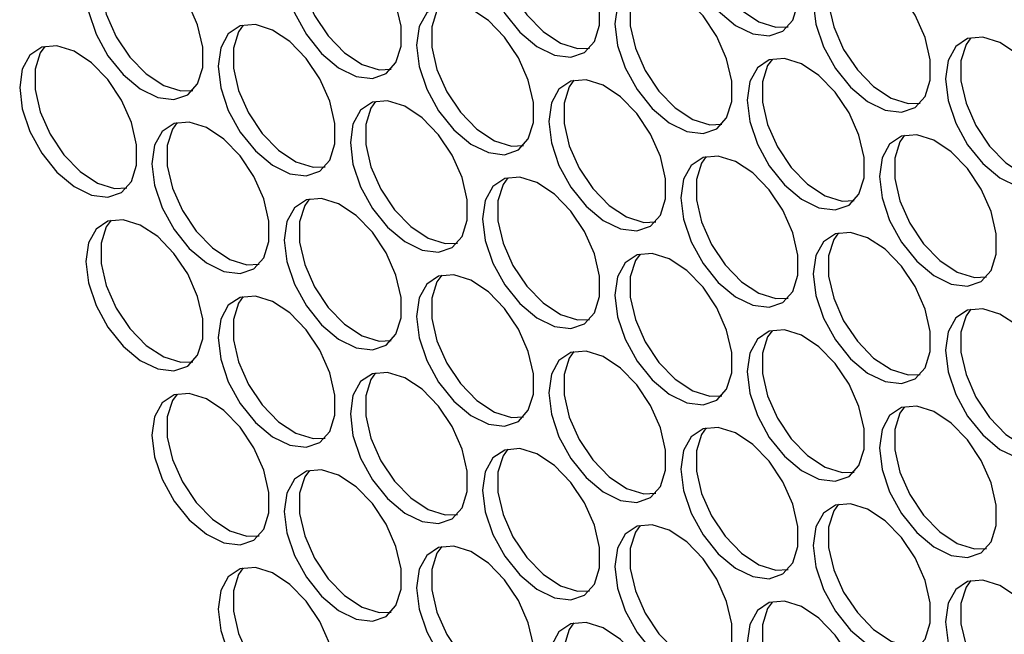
# Model space of a CAD drawing. Header units: millimetres. Extents: x 6 to 273, y 6 to 210.
# Tile 21 of 30: x 248.02 to 252.75, y 169.52 to 172.48. Entities that reach past the tile are written whole.
import ezdxf

# ---------------------------------------------------------------- set-up
doc = ezdxf.new("R2010")
doc.units = ezdxf.units.MM

msp = doc.modelspace()

# ---------------------------------------------------------------- linework, layer by layer
at = {"flags": 128}
for points in [[(251.1985, 172.9307), (251.2111, 172.8272), (251.2477, 172.7184), (251.305, 172.6139), (251.378, 172.5231), (251.4602, 172.4539), (251.5443, 172.4127), (251.6228, 172.4029), (251.6887, 172.4256), (251.7362, 172.4786), (251.761, 172.5573), (251.761, 172.6547), (251.7362, 172.762), (251.6887, 172.8699), (251.6228, 172.9687), (251.5443, 173.0495), (251.4602, 173.1054), (251.378, 173.1311), (251.305, 173.1246), (251.2477, 173.0863), (251.2111, 173.0197), (251.1985, 172.9307)], [(251.3199, 173.1288), (251.2972, 173.0971), (251.2724, 173.0184), (251.2724, 172.921), (251.2972, 172.8137), (251.3447, 172.7058), (251.4106, 172.6071), (251.4891, 172.5262), (251.5732, 172.4704), (251.6554, 172.4446), (251.7135, 172.4469)], [(250.2439, 172.8286), (250.2565, 172.725), (250.2931, 172.6162), (250.3504, 172.5117), (250.4234, 172.4209), (250.5056, 172.3518), (250.5897, 172.3105), (250.6682, 172.3008), (250.7341, 172.3234), (250.7816, 172.3765), (250.8064, 172.4552), (250.8064, 172.5525), (250.7816, 172.6599), (250.7341, 172.7678), (250.6682, 172.8665), (250.5897, 172.9474), (250.5056, 173.0032), (250.4234, 173.029), (250.3504, 173.0225), (250.2931, 172.9842), (250.2565, 172.9176), (250.2439, 172.8286)], [(250.3653, 173.0267), (250.3426, 172.9949), (250.3178, 172.9162), (250.3178, 172.8189), (250.3426, 172.7115), (250.3901, 172.6036), (250.456, 172.5049), (250.5345, 172.424), (250.6186, 172.3682), (250.7008, 172.3424), (250.7589, 172.3447)], [(249.2893, 172.7264), (249.3019, 172.6229), (249.3385, 172.5141), (249.3958, 172.4096), (249.4688, 172.3187), (249.551, 172.2496), (249.6351, 172.2084), (249.7136, 172.1986), (249.7795, 172.2213), (249.827, 172.2743), (249.8518, 172.353), (249.8518, 172.4504), (249.827, 172.5577), (249.7795, 172.6656), (249.7136, 172.7643), (249.6351, 172.8452), (249.551, 172.901), (249.4688, 172.9268), (249.3958, 172.9203), (249.3385, 172.882), (249.3019, 172.8154), (249.2893, 172.7264)], [(249.4107, 172.9245), (249.388, 172.8928), (249.3632, 172.8141), (249.3632, 172.7167), (249.388, 172.6094), (249.4355, 172.5015), (249.5015, 172.4027), (249.5799, 172.3219), (249.664, 172.266), (249.7462, 172.2403), (249.8044, 172.2426)], [(248.3347, 172.6243), (248.3473, 172.5207), (248.3839, 172.4119), (248.4412, 172.3074), (248.5142, 172.2166), (248.5964, 172.1475), (248.6805, 172.1062), (248.759, 172.0965), (248.8249, 172.1191), (248.8724, 172.1722), (248.8973, 172.2508), (248.8973, 172.3482), (248.8724, 172.4556), (248.8249, 172.5634), (248.759, 172.6622), (248.6805, 172.7431), (248.5964, 172.7989), (248.5142, 172.8247), (248.4412, 172.8181), (248.3839, 172.7799), (248.3473, 172.7133), (248.3347, 172.6243)], [(248.4561, 172.8224), (248.4334, 172.7906), (248.4086, 172.7119), (248.4086, 172.6146), (248.4334, 172.5072), (248.4809, 172.3993), (248.5469, 172.3006), (248.6253, 172.2197), (248.7094, 172.1639), (248.7916, 172.1381), (248.8498, 172.1404)], [(251.8349, 172.5633), (251.8475, 172.4598), (251.8841, 172.351), (251.9414, 172.2465), (252.0144, 172.1557), (252.0966, 172.0866), (252.1807, 172.0453), (252.2592, 172.0356), (252.3251, 172.0582), (252.3726, 172.1112), (252.3974, 172.1899), (252.3974, 172.2873), (252.3726, 172.3947), (252.3251, 172.5025), (252.2592, 172.6013), (252.1807, 172.6822), (252.0966, 172.738), (252.0144, 172.7638), (251.9414, 172.7572), (251.8841, 172.719), (251.8475, 172.6524), (251.8349, 172.5633)], [(251.9563, 172.7614), (251.9336, 172.7297), (251.9088, 172.651), (251.9088, 172.5537), (251.9336, 172.4463), (251.9811, 172.3384), (252.047, 172.2397), (252.1255, 172.1588), (252.2096, 172.103), (252.2918, 172.0772), (252.3499, 172.0795)], [(250.8803, 172.4612), (250.8929, 172.3577), (250.9295, 172.2488), (250.9868, 172.1444), (251.0598, 172.0535), (251.142, 171.9844), (251.2261, 171.9431), (251.3046, 171.9334), (251.3705, 171.9561), (251.418, 172.0091), (251.4428, 172.0878), (251.4428, 172.1851), (251.418, 172.2925), (251.3705, 172.4004), (251.3046, 172.4991), (251.2261, 172.58), (251.142, 172.6358), (251.0598, 172.6616), (250.9868, 172.6551), (250.9295, 172.6168), (250.8929, 172.5502), (250.8803, 172.4612)], [(251.0017, 172.6593), (250.979, 172.6276), (250.9542, 172.5489), (250.9542, 172.4515), (250.979, 172.3441), (251.0265, 172.2363), (251.0924, 172.1375), (251.1709, 172.0566), (251.255, 172.0008), (251.3372, 171.975), (251.3953, 171.9774)], [(249.9257, 172.359), (249.9383, 172.2555), (249.9749, 172.1467), (250.0322, 172.0422), (250.1052, 171.9514), (250.1874, 171.8822), (250.2715, 171.841), (250.35, 171.8313), (250.4159, 171.8539), (250.4634, 171.9069), (250.4882, 171.9856), (250.4882, 172.083), (250.4634, 172.1904), (250.4159, 172.2982), (250.35, 172.397), (250.2715, 172.4778), (250.1874, 172.5337), (250.1052, 172.5594), (250.0322, 172.5529), (249.9749, 172.5146), (249.9383, 172.448), (249.9257, 172.359)], [(250.0471, 172.5571), (250.0244, 172.5254), (249.9996, 172.4467), (249.9996, 172.3493), (250.0244, 172.242), (250.0719, 172.1341), (250.1378, 172.0354), (250.2163, 171.9545), (250.3004, 171.8987), (250.3826, 171.8729), (250.4407, 171.8752)], [(248.9711, 172.2569), (248.9837, 172.1533), (249.0203, 172.0445), (249.0776, 171.94), (249.1506, 171.8492), (249.2328, 171.7801), (249.3169, 171.7388), (249.3954, 171.7291), (249.4613, 171.7517), (249.5088, 171.8048), (249.5336, 171.8835), (249.5336, 171.9808), (249.5088, 172.0882), (249.4613, 172.1961), (249.3954, 172.2948), (249.3169, 172.3757), (249.2328, 172.4315), (249.1506, 172.4573), (249.0776, 172.4508), (249.0203, 172.4125), (248.9837, 172.3459), (248.9711, 172.2569)], [(249.0925, 172.455), (249.0698, 172.4232), (249.045, 172.3445), (249.045, 172.2472), (249.0698, 172.1398), (249.1173, 172.032), (249.1833, 171.9332), (249.2617, 171.8523), (249.3458, 171.7965), (249.428, 171.7707), (249.4862, 171.773)], [(248.0165, 172.1547), (248.0291, 172.0512), (248.0657, 171.9424), (248.123, 171.8379), (248.196, 171.747), (248.2782, 171.6779), (248.3623, 171.6367), (248.4408, 171.6269), (248.5067, 171.6496), (248.5542, 171.7026), (248.5791, 171.7813), (248.5791, 171.8787), (248.5542, 171.986), (248.5067, 172.0939), (248.4408, 172.1927), (248.3623, 172.2735), (248.2782, 172.3293), (248.196, 172.3551), (248.123, 172.3486), (248.0657, 172.3103), (248.0291, 172.2437), (248.0165, 172.1547)], [(252.4713, 172.196), (252.4839, 172.0924), (252.5204, 171.9836), (252.5778, 171.8791), (252.6508, 171.7883), (252.733, 171.7192), (252.8171, 171.6779), (252.8956, 171.6682), (252.9615, 171.6908), (253.009, 171.7439), (253.0338, 171.8225), (253.0338, 171.9199), (253.009, 172.0273), (252.9615, 172.1351), (252.8956, 172.2339), (252.8171, 172.3148), (252.733, 172.3706), (252.6508, 172.3964), (252.5778, 172.3898), (252.5204, 172.3516), (252.4839, 172.285), (252.4713, 172.196)], [(252.5927, 172.3941), (252.57, 172.3623), (252.5452, 172.2836), (252.5452, 172.1863), (252.57, 172.0789), (252.6175, 171.971), (252.6834, 171.8723), (252.7619, 171.7914), (252.846, 171.7356), (252.9282, 171.7098), (252.9863, 171.7121)], [(248.1379, 172.3528), (248.1152, 172.3211), (248.0904, 172.2424), (248.0904, 172.145), (248.1152, 172.0377), (248.1627, 171.9298), (248.2287, 171.831), (248.3071, 171.7502), (248.3912, 171.6944), (248.4734, 171.6686), (248.5316, 171.6709)], [(251.5167, 172.0938), (251.5293, 171.9903), (251.5659, 171.8814), (251.6232, 171.777), (251.6962, 171.6861), (251.7784, 171.617), (251.8625, 171.5758), (251.941, 171.566), (252.0069, 171.5887), (252.0544, 171.6417), (252.0792, 171.7204), (252.0792, 171.8177), (252.0544, 171.9251), (252.0069, 172.033), (251.941, 172.1317), (251.8625, 172.2126), (251.7784, 172.2684), (251.6962, 172.2942), (251.6232, 172.2877), (251.5659, 172.2494), (251.5293, 172.1828), (251.5167, 172.0938)], [(251.6381, 172.2919), (251.6154, 172.2602), (251.5906, 172.1815), (251.5906, 172.0841), (251.6154, 171.9767), (251.6629, 171.8689), (251.7288, 171.7701), (251.8073, 171.6892), (251.8914, 171.6334), (251.9736, 171.6077), (252.0317, 171.61)], [(250.5621, 171.9916), (250.5747, 171.8881), (250.6113, 171.7793), (250.6686, 171.6748), (250.7416, 171.584), (250.8238, 171.5149), (250.9079, 171.4736), (250.9864, 171.4639), (251.0523, 171.4865), (251.0998, 171.5395), (251.1246, 171.6182), (251.1246, 171.7156), (251.0998, 171.823), (251.0523, 171.9308), (250.9864, 172.0296), (250.9079, 172.1105), (250.8238, 172.1663), (250.7416, 172.1921), (250.6686, 172.1855), (250.6113, 172.1473), (250.5747, 172.0807), (250.5621, 171.9916)], [(250.6835, 172.1897), (250.6608, 172.158), (250.636, 172.0793), (250.636, 171.982), (250.6608, 171.8746), (250.7083, 171.7667), (250.7742, 171.668), (250.8527, 171.5871), (250.9368, 171.5313), (251.019, 171.5055), (251.0771, 171.5078)], [(249.6075, 171.8895), (249.6201, 171.786), (249.6567, 171.6771), (249.714, 171.5727), (249.787, 171.4818), (249.8692, 171.4127), (249.9533, 171.3714), (250.0318, 171.3617), (250.0977, 171.3844), (250.1452, 171.4374), (250.17, 171.5161), (250.17, 171.6134), (250.1452, 171.7208), (250.0977, 171.8287), (250.0318, 171.9274), (249.9533, 172.0083), (249.8692, 172.0641), (249.787, 172.0899), (249.714, 172.0834), (249.6567, 172.0451), (249.6201, 171.9785), (249.6075, 171.8895)], [(249.7289, 172.0876), (249.7062, 172.0559), (249.6814, 171.9772), (249.6814, 171.8798), (249.7062, 171.7724), (249.7537, 171.6646), (249.8197, 171.5658), (249.8981, 171.4849), (249.9822, 171.4291), (250.0644, 171.4033), (250.1226, 171.4057)], [(248.6529, 171.7873), (248.6655, 171.6838), (248.7021, 171.575), (248.7594, 171.4705), (248.8324, 171.3797), (248.9146, 171.3106), (248.9987, 171.2693), (249.0772, 171.2596), (249.1431, 171.2822), (249.1906, 171.3352), (249.2155, 171.4139), (249.2155, 171.5113), (249.1906, 171.6187), (249.1431, 171.7265), (249.0772, 171.8253), (248.9987, 171.9061), (248.9146, 171.962), (248.8324, 171.9877), (248.7594, 171.9812), (248.7021, 171.943), (248.6655, 171.8764), (248.6529, 171.7873)], [(248.7743, 171.9854), (248.7516, 171.9537), (248.7268, 171.875), (248.7268, 171.7776), (248.7516, 171.6703), (248.7991, 171.5624), (248.8651, 171.4637), (248.9435, 171.3828), (249.0276, 171.327), (249.1098, 171.3012), (249.168, 171.3035)], [(252.1531, 171.7264), (252.1657, 171.6229), (252.2023, 171.5141), (252.2596, 171.4096), (252.3326, 171.3188), (252.4148, 171.2496), (252.4989, 171.2084), (252.5774, 171.1986), (252.6433, 171.2213), (252.6908, 171.2743), (252.7156, 171.353), (252.7156, 171.4504), (252.6908, 171.5577), (252.6433, 171.6656), (252.5774, 171.7644), (252.4989, 171.8452), (252.4148, 171.901), (252.3326, 171.9268), (252.2596, 171.9203), (252.2023, 171.882), (252.1657, 171.8154), (252.1531, 171.7264)], [(252.2745, 171.9245), (252.2518, 171.8928), (252.227, 171.8141), (252.227, 171.7167), (252.2518, 171.6094), (252.2993, 171.5015), (252.3652, 171.4027), (252.4437, 171.3219), (252.5278, 171.2661), (252.61, 171.2403), (252.6681, 171.2426)], [(251.1985, 171.6243), (251.2111, 171.5207), (251.2477, 171.4119), (251.305, 171.3074), (251.378, 171.2166), (251.4602, 171.1475), (251.5443, 171.1062), (251.6228, 171.0965), (251.6887, 171.1191), (251.7362, 171.1722), (251.761, 171.2508), (251.761, 171.3482), (251.7362, 171.4556), (251.6887, 171.5634), (251.6228, 171.6622), (251.5443, 171.7431), (251.4602, 171.7989), (251.378, 171.8247), (251.305, 171.8181), (251.2477, 171.7799), (251.2111, 171.7133), (251.1985, 171.6243)], [(251.3199, 171.8224), (251.2972, 171.7906), (251.2724, 171.7119), (251.2724, 171.6146), (251.2972, 171.5072), (251.3447, 171.3993), (251.4106, 171.3006), (251.4891, 171.2197), (251.5732, 171.1639), (251.6554, 171.1381), (251.7135, 171.1404)], [(250.2439, 171.5221), (250.2565, 171.4186), (250.2931, 171.3097), (250.3504, 171.2053), (250.4234, 171.1144), (250.5056, 171.0453), (250.5897, 171.0041), (250.6682, 170.9943), (250.7341, 171.017), (250.7816, 171.07), (250.8064, 171.1487), (250.8064, 171.246), (250.7816, 171.3534), (250.7341, 171.4613), (250.6682, 171.56), (250.5897, 171.6409), (250.5056, 171.6967), (250.4234, 171.7225), (250.3504, 171.716), (250.2931, 171.6777), (250.2565, 171.6111), (250.2439, 171.5221)], [(250.3653, 171.7202), (250.3426, 171.6885), (250.3178, 171.6098), (250.3178, 171.5124), (250.3426, 171.405), (250.3901, 171.2972), (250.456, 171.1984), (250.5345, 171.1176), (250.6186, 171.0617), (250.7008, 171.036), (250.7589, 171.0383)], [(249.2893, 171.4199), (249.3019, 171.3164), (249.3385, 171.2076), (249.3958, 171.1031), (249.4688, 171.0123), (249.551, 170.9432), (249.6351, 170.9019), (249.7136, 170.8922), (249.7795, 170.9148), (249.827, 170.9678), (249.8518, 171.0465), (249.8518, 171.1439), (249.827, 171.2513), (249.7795, 171.3591), (249.7136, 171.4579), (249.6351, 171.5388), (249.551, 171.5946), (249.4688, 171.6204), (249.3958, 171.6138), (249.3385, 171.5756), (249.3019, 171.509), (249.2893, 171.4199)], [(249.4107, 171.618), (249.388, 171.5863), (249.3632, 171.5076), (249.3632, 171.4103), (249.388, 171.3029), (249.4355, 171.195), (249.5015, 171.0963), (249.5799, 171.0154), (249.664, 170.9596), (249.7462, 170.9338), (249.8044, 170.9361)], [(248.3347, 171.3178), (248.3473, 171.2143), (248.3839, 171.1054), (248.4412, 171.001), (248.5142, 170.9101), (248.5964, 170.841), (248.6805, 170.7997), (248.759, 170.79), (248.8249, 170.8127), (248.8724, 170.8657), (248.8973, 170.9444), (248.8973, 171.0417), (248.8724, 171.1491), (248.8249, 171.257), (248.759, 171.3557), (248.6805, 171.4366), (248.5964, 171.4924), (248.5142, 171.5182), (248.4412, 171.5117), (248.3839, 171.4734), (248.3473, 171.4068), (248.3347, 171.3178)], [(248.4561, 171.5159), (248.4334, 171.4842), (248.4086, 171.4055), (248.4086, 171.3081), (248.4334, 171.2007), (248.4809, 171.0929), (248.5469, 170.9941), (248.6253, 170.9132), (248.7094, 170.8574), (248.7916, 170.8316), (248.8498, 170.834)], [(251.8349, 171.2569), (251.8475, 171.1534), (251.8841, 171.0445), (251.9414, 170.94), (252.0144, 170.8492), (252.0966, 170.7801), (252.1807, 170.7388), (252.2592, 170.7291), (252.3251, 170.7517), (252.3726, 170.8048), (252.3974, 170.8835), (252.3974, 170.9808), (252.3726, 171.0882), (252.3251, 171.1961), (252.2592, 171.2948), (252.1807, 171.3757), (252.0966, 171.4315), (252.0144, 171.4573), (251.9414, 171.4508), (251.8841, 171.4125), (251.8475, 171.3459), (251.8349, 171.2569)], [(251.9563, 171.455), (251.9336, 171.4232), (251.9088, 171.3446), (251.9088, 171.2472), (251.9336, 171.1398), (251.9811, 171.032), (252.047, 170.9332), (252.1255, 170.8523), (252.2096, 170.7965), (252.2918, 170.7707), (252.3499, 170.773)], [(250.8803, 171.1547), (250.8929, 171.0512), (250.9295, 170.9424), (250.9868, 170.8379), (251.0598, 170.7471), (251.142, 170.6779), (251.2261, 170.6367), (251.3046, 170.6269), (251.3705, 170.6496), (251.418, 170.7026), (251.4428, 170.7813), (251.4428, 170.8787), (251.418, 170.986), (251.3705, 171.0939), (251.3046, 171.1927), (251.2261, 171.2735), (251.142, 171.3293), (251.0598, 171.3551), (250.9868, 171.3486), (250.9295, 171.3103), (250.8929, 171.2437), (250.8803, 171.1547)], [(251.0017, 171.3528), (250.979, 171.3211), (250.9542, 171.2424), (250.9542, 171.145), (250.979, 171.0377), (251.0265, 170.9298), (251.0924, 170.831), (251.1709, 170.7502), (251.255, 170.6944), (251.3372, 170.6686), (251.3953, 170.6709)], [(249.9257, 171.0526), (249.9383, 170.949), (249.9749, 170.8402), (250.0322, 170.7357), (250.1052, 170.6449), (250.1874, 170.5758), (250.2715, 170.5345), (250.35, 170.5248), (250.4159, 170.5474), (250.4634, 170.6005), (250.4882, 170.6791), (250.4882, 170.7765), (250.4634, 170.8839), (250.4159, 170.9917), (250.35, 171.0905), (250.2715, 171.1714), (250.1874, 171.2272), (250.1052, 171.253), (250.0322, 171.2464), (249.9749, 171.2082), (249.9383, 171.1416), (249.9257, 171.0526)], [(250.0471, 171.2507), (250.0244, 171.2189), (249.9996, 171.1402), (249.9996, 171.0429), (250.0244, 170.9355), (250.0719, 170.8276), (250.1378, 170.7289), (250.2163, 170.648), (250.3004, 170.5922), (250.3826, 170.5664), (250.4407, 170.5687)], [(248.9711, 170.9504), (248.9837, 170.8469), (249.0203, 170.738), (249.0776, 170.6336), (249.1506, 170.5427), (249.2328, 170.4736), (249.3169, 170.4324), (249.3954, 170.4226), (249.4613, 170.4453), (249.5088, 170.4983), (249.5336, 170.577), (249.5336, 170.6743), (249.5088, 170.7817), (249.4613, 170.8896), (249.3954, 170.9883), (249.3169, 171.0692), (249.2328, 171.125), (249.1506, 171.1508), (249.0776, 171.1443), (249.0203, 171.106), (248.9837, 171.0394), (248.9711, 170.9504)], [(249.0925, 171.1485), (249.0698, 171.1168), (249.045, 171.0381), (249.045, 170.9407), (249.0698, 170.8333), (249.1173, 170.7255), (249.1833, 170.6267), (249.2617, 170.5459), (249.3458, 170.49), (249.428, 170.4643), (249.4862, 170.4666)], [(252.4713, 170.8895), (252.4839, 170.786), (252.5204, 170.6771), (252.5778, 170.5727), (252.6508, 170.4818), (252.733, 170.4127), (252.8171, 170.3715), (252.8956, 170.3617), (252.9615, 170.3844), (253.009, 170.4374), (253.0338, 170.5161), (253.0338, 170.6134), (253.009, 170.7208), (252.9615, 170.8287), (252.8956, 170.9274), (252.8171, 171.0083), (252.733, 171.0641), (252.6508, 171.0899), (252.5778, 171.0834), (252.5204, 171.0451), (252.4839, 170.9785), (252.4713, 170.8895)], [(252.5927, 171.0876), (252.57, 171.0559), (252.5452, 170.9772), (252.5452, 170.8798), (252.57, 170.7724), (252.6175, 170.6646), (252.6834, 170.5658), (252.7619, 170.4849), (252.846, 170.4291), (252.9282, 170.4033), (252.9863, 170.4057)], [(251.5167, 170.7873), (251.5293, 170.6838), (251.5659, 170.575), (251.6232, 170.4705), (251.6962, 170.3797), (251.7784, 170.3106), (251.8625, 170.2693), (251.941, 170.2596), (252.0069, 170.2822), (252.0544, 170.3352), (252.0792, 170.4139), (252.0792, 170.5113), (252.0544, 170.6187), (252.0069, 170.7265), (251.941, 170.8253), (251.8625, 170.9062), (251.7784, 170.962), (251.6962, 170.9877), (251.6232, 170.9812), (251.5659, 170.943), (251.5293, 170.8764), (251.5167, 170.7873)], [(251.6381, 170.9854), (251.6154, 170.9537), (251.5906, 170.875), (251.5906, 170.7777), (251.6154, 170.6703), (251.6629, 170.5624), (251.7288, 170.4637), (251.8073, 170.3828), (251.8914, 170.327), (251.9736, 170.3012), (252.0317, 170.3035)], [(250.5621, 170.6852), (250.5747, 170.5817), (250.6113, 170.4728), (250.6686, 170.3683), (250.7416, 170.2775), (250.8238, 170.2084), (250.9079, 170.1671), (250.9864, 170.1574), (251.0523, 170.1801), (251.0998, 170.2331), (251.1246, 170.3118), (251.1246, 170.4091), (251.0998, 170.5165), (251.0523, 170.6244), (250.9864, 170.7231), (250.9079, 170.804), (250.8238, 170.8598), (250.7416, 170.8856), (250.6686, 170.8791), (250.6113, 170.8408), (250.5747, 170.7742), (250.5621, 170.6852)], [(250.6835, 170.8833), (250.6608, 170.8515), (250.636, 170.7729), (250.636, 170.6755), (250.6608, 170.5681), (250.7083, 170.4603), (250.7742, 170.3615), (250.8527, 170.2806), (250.9368, 170.2248), (251.019, 170.199), (251.0771, 170.2013)], [(249.6075, 170.583), (249.6201, 170.4795), (249.6567, 170.3707), (249.714, 170.2662), (249.787, 170.1754), (249.8692, 170.1062), (249.9533, 170.065), (250.0318, 170.0552), (250.0977, 170.0779), (250.1452, 170.1309), (250.17, 170.2096), (250.17, 170.307), (250.1452, 170.4143), (250.0977, 170.5222), (250.0318, 170.621), (249.9533, 170.7018), (249.8692, 170.7576), (249.787, 170.7834), (249.714, 170.7769), (249.6567, 170.7386), (249.6201, 170.672), (249.6075, 170.583)], [(249.7289, 170.7811), (249.7062, 170.7494), (249.6814, 170.6707), (249.6814, 170.5733), (249.7062, 170.466), (249.7537, 170.3581), (249.8197, 170.2593), (249.8981, 170.1785), (249.9822, 170.1227), (250.0644, 170.0969), (250.1226, 170.0992)], [(248.6529, 170.4809), (248.6655, 170.3773), (248.7021, 170.2685), (248.7594, 170.164), (248.8324, 170.0732), (248.9146, 170.0041), (248.9987, 169.9628), (249.0772, 169.9531), (249.1431, 169.9757), (249.1906, 170.0288), (249.2155, 170.1074), (249.2155, 170.2048), (249.1906, 170.3122), (249.1431, 170.42), (249.0772, 170.5188), (248.9987, 170.5997), (248.9146, 170.6555), (248.8324, 170.6813), (248.7594, 170.6747), (248.7021, 170.6365), (248.6655, 170.5699), (248.6529, 170.4809)], [(248.7743, 170.679), (248.7516, 170.6472), (248.7268, 170.5685), (248.7268, 170.4712), (248.7516, 170.3638), (248.7991, 170.2559), (248.8651, 170.1572), (248.9435, 170.0763), (249.0276, 170.0205), (249.1098, 169.9947), (249.168, 169.997)], [(252.1531, 170.42), (252.1657, 170.3164), (252.2023, 170.2076), (252.2596, 170.1031), (252.3326, 170.0123), (252.4148, 169.9432), (252.4989, 169.9019), (252.5774, 169.8922), (252.6433, 169.9148), (252.6908, 169.9678), (252.7156, 170.0465), (252.7156, 170.1439), (252.6908, 170.2513), (252.6433, 170.3591), (252.5774, 170.4579), (252.4989, 170.5388), (252.4148, 170.5946), (252.3326, 170.6204), (252.2596, 170.6138), (252.2023, 170.5756), (252.1657, 170.509), (252.1531, 170.42)], [(252.2745, 170.618), (252.2518, 170.5863), (252.227, 170.5076), (252.227, 170.4103), (252.2518, 170.3029), (252.2993, 170.195), (252.3652, 170.0963), (252.4437, 170.0154), (252.5278, 169.9596), (252.61, 169.9338), (252.6681, 169.9361)], [(251.1985, 170.3178), (251.2111, 170.2143), (251.2477, 170.1054), (251.305, 170.001), (251.378, 169.9101), (251.4602, 169.841), (251.5443, 169.7998), (251.6228, 169.79), (251.6887, 169.8127), (251.7362, 169.8657), (251.761, 169.9444), (251.761, 170.0417), (251.7362, 170.1491), (251.6887, 170.257), (251.6228, 170.3557), (251.5443, 170.4366), (251.4602, 170.4924), (251.378, 170.5182), (251.305, 170.5117), (251.2477, 170.4734), (251.2111, 170.4068), (251.1985, 170.3178)], [(251.3199, 170.5159), (251.2972, 170.4842), (251.2724, 170.4055), (251.2724, 170.3081), (251.2972, 170.2007), (251.3447, 170.0929), (251.4106, 169.9941), (251.4891, 169.9132), (251.5732, 169.8574), (251.6554, 169.8316), (251.7135, 169.834)], [(250.2439, 170.2156), (250.2565, 170.1121), (250.2931, 170.0033), (250.3504, 169.8988), (250.4234, 169.808), (250.5056, 169.7389), (250.5897, 169.6976), (250.6682, 169.6879), (250.7341, 169.7105), (250.7816, 169.7635), (250.8064, 169.8422), (250.8064, 169.9396), (250.7816, 170.047), (250.7341, 170.1548), (250.6682, 170.2536), (250.5897, 170.3345), (250.5056, 170.3903), (250.4234, 170.4161), (250.3504, 170.4095), (250.2931, 170.3713), (250.2565, 170.3047), (250.2439, 170.2156)], [(250.3653, 170.4137), (250.3426, 170.382), (250.3178, 170.3033), (250.3178, 170.206), (250.3426, 170.0986), (250.3901, 169.9907), (250.456, 169.892), (250.5345, 169.8111), (250.6186, 169.7553), (250.7008, 169.7295), (250.7589, 169.7318)], [(249.2893, 170.1135), (249.3019, 170.01), (249.3385, 169.9011), (249.3958, 169.7966), (249.4688, 169.7058), (249.551, 169.6367), (249.6351, 169.5954), (249.7136, 169.5857), (249.7795, 169.6084), (249.827, 169.6614), (249.8518, 169.7401), (249.8518, 169.8374), (249.827, 169.9448), (249.7795, 170.0527), (249.7136, 170.1514), (249.6351, 170.2323), (249.551, 170.2881), (249.4688, 170.3139), (249.3958, 170.3074), (249.3385, 170.2691), (249.3019, 170.2025), (249.2893, 170.1135)], [(249.4107, 170.3116), (249.388, 170.2798), (249.3632, 170.2012), (249.3632, 170.1038), (249.388, 169.9964), (249.4355, 169.8886), (249.5015, 169.7898), (249.5799, 169.7089), (249.664, 169.6531), (249.7462, 169.6273), (249.8044, 169.6296)], [(251.8349, 169.9504), (251.8475, 169.8469), (251.8841, 169.7381), (251.9414, 169.6336), (252.0144, 169.5427), (252.0966, 169.4736), (252.1807, 169.4324), (252.2592, 169.4226), (252.3251, 169.4453), (252.3726, 169.4983), (252.3974, 169.577), (252.3974, 169.6744), (252.3726, 169.7817), (252.3251, 169.8896), (252.2592, 169.9884), (252.1807, 170.0692), (252.0966, 170.125), (252.0144, 170.1508), (251.9414, 170.1443), (251.8841, 170.106), (251.8475, 170.0394), (251.8349, 169.9504)], [(251.9563, 170.1485), (251.9336, 170.1168), (251.9088, 170.0381), (251.9088, 169.9407), (251.9336, 169.8334), (251.9811, 169.7255), (252.047, 169.6267), (252.1255, 169.5459), (252.2096, 169.49), (252.2918, 169.4643), (252.3499, 169.4666)], [(250.8803, 169.8483), (250.8929, 169.7447), (250.9295, 169.6359), (250.9868, 169.5314), (251.0598, 169.4406), (251.142, 169.3715), (251.2261, 169.3302), (251.3046, 169.3205), (251.3705, 169.3431), (251.418, 169.3962), (251.4428, 169.4748), (251.4428, 169.5722), (251.418, 169.6796), (251.3705, 169.7874), (251.3046, 169.8862), (251.2261, 169.9671), (251.142, 170.0229), (251.0598, 170.0487), (250.9868, 170.0421), (250.9295, 170.0039), (250.8929, 169.9373), (250.8803, 169.8483)], [(251.0017, 170.0464), (250.979, 170.0146), (250.9542, 169.9359), (250.9542, 169.8386), (250.979, 169.7312), (251.0265, 169.6233), (251.0924, 169.5246), (251.1709, 169.4437), (251.255, 169.3879), (251.3372, 169.3621), (251.3953, 169.3644)], [(249.9257, 169.7461), (249.9383, 169.6426), (249.9749, 169.5337), (250.0322, 169.4293), (250.1052, 169.3384), (250.1874, 169.2693), (250.2715, 169.2281), (250.35, 169.2183), (250.4159, 169.241), (250.4634, 169.294), (250.4882, 169.3727), (250.4882, 169.47), (250.4634, 169.5774), (250.4159, 169.6853), (250.35, 169.784), (250.2715, 169.8649), (250.1874, 169.9207), (250.1052, 169.9465), (250.0322, 169.94), (249.9749, 169.9017), (249.9383, 169.8351), (249.9257, 169.7461)], [(250.0471, 169.9442), (250.0244, 169.9125), (249.9996, 169.8338), (249.9996, 169.7364), (250.0244, 169.629), (250.0719, 169.5212), (250.1378, 169.4224), (250.2163, 169.3415), (250.3004, 169.2857), (250.3826, 169.2599), (250.4407, 169.2623)], [(248.9711, 169.6439), (248.9837, 169.5404), (249.0203, 169.4316), (249.0776, 169.3271), (249.1506, 169.2363), (249.2328, 169.1672), (249.3169, 169.1259), (249.3954, 169.1162), (249.4613, 169.1388), (249.5088, 169.1918), (249.5336, 169.2705), (249.5336, 169.3679), (249.5088, 169.4753), (249.4613, 169.5831), (249.3954, 169.6819), (249.3169, 169.7628), (249.2328, 169.8186), (249.1506, 169.8444), (249.0776, 169.8378), (249.0203, 169.7996), (248.9837, 169.733), (248.9711, 169.6439)], [(249.0925, 169.842), (249.0698, 169.8103), (249.045, 169.7316), (249.045, 169.6343), (249.0698, 169.5269), (249.1173, 169.419), (249.1833, 169.3203), (249.2617, 169.2394), (249.3458, 169.1836), (249.428, 169.1578), (249.4862, 169.1601)], [(252.4713, 169.583), (252.4839, 169.4795), (252.5204, 169.3707), (252.5778, 169.2662), (252.6508, 169.1754), (252.733, 169.1062), (252.8171, 169.065), (252.8956, 169.0553), (252.9615, 169.0779), (253.009, 169.1309), (253.0338, 169.2096), (253.0338, 169.307), (253.009, 169.4144), (252.9615, 169.5222), (252.8956, 169.621), (252.8171, 169.7018), (252.733, 169.7577), (252.6508, 169.7834), (252.5778, 169.7769), (252.5204, 169.7386), (252.4839, 169.672), (252.4713, 169.583)], [(252.5927, 169.7811), (252.57, 169.7494), (252.5452, 169.6707), (252.5452, 169.5733), (252.57, 169.466), (252.6175, 169.3581), (252.6834, 169.2594), (252.7619, 169.1785), (252.846, 169.1227), (252.9282, 169.0969), (252.9863, 169.0992)], [(251.5167, 169.4809), (251.5293, 169.3773), (251.5659, 169.2685), (251.6232, 169.164), (251.6962, 169.0732), (251.7784, 169.0041), (251.8625, 168.9628), (251.941, 168.9531), (252.0069, 168.9757), (252.0544, 169.0288), (252.0792, 169.1075), (252.0792, 169.2048), (252.0544, 169.3122), (252.0069, 169.4201), (251.941, 169.5188), (251.8625, 169.5997), (251.7784, 169.6555), (251.6962, 169.6813), (251.6232, 169.6748), (251.5659, 169.6365), (251.5293, 169.5699), (251.5167, 169.4809)], [(251.6381, 169.679), (251.6154, 169.6472), (251.5906, 169.5685), (251.5906, 169.4712), (251.6154, 169.3638), (251.6629, 169.256), (251.7288, 169.1572), (251.8073, 169.0763), (251.8914, 169.0205), (251.9736, 168.9947), (252.0317, 168.997)], [(250.5621, 169.3787), (250.5747, 169.2752), (250.6113, 169.1664), (250.6686, 169.0619), (250.7416, 168.971), (250.8238, 168.9019), (250.9079, 168.8607), (250.9864, 168.8509), (251.0523, 168.8736), (251.0998, 168.9266), (251.1246, 169.0053), (251.1246, 169.1027), (251.0998, 169.21), (251.0523, 169.3179), (250.9864, 169.4167), (250.9079, 169.4975), (250.8238, 169.5533), (250.7416, 169.5791), (250.6686, 169.5726), (250.6113, 169.5343), (250.5747, 169.4677), (250.5621, 169.3787)], [(250.6835, 169.5768), (250.6608, 169.5451), (250.636, 169.4664), (250.636, 169.369), (250.6608, 169.2617), (250.7083, 169.1538), (250.7742, 169.055), (250.8527, 168.9742), (250.9368, 168.9184), (251.019, 168.8926), (251.0771, 168.8949)]]:
    msp.add_lwpolyline(points, dxfattribs=at)

doc.saveas('drawing.dxf')
